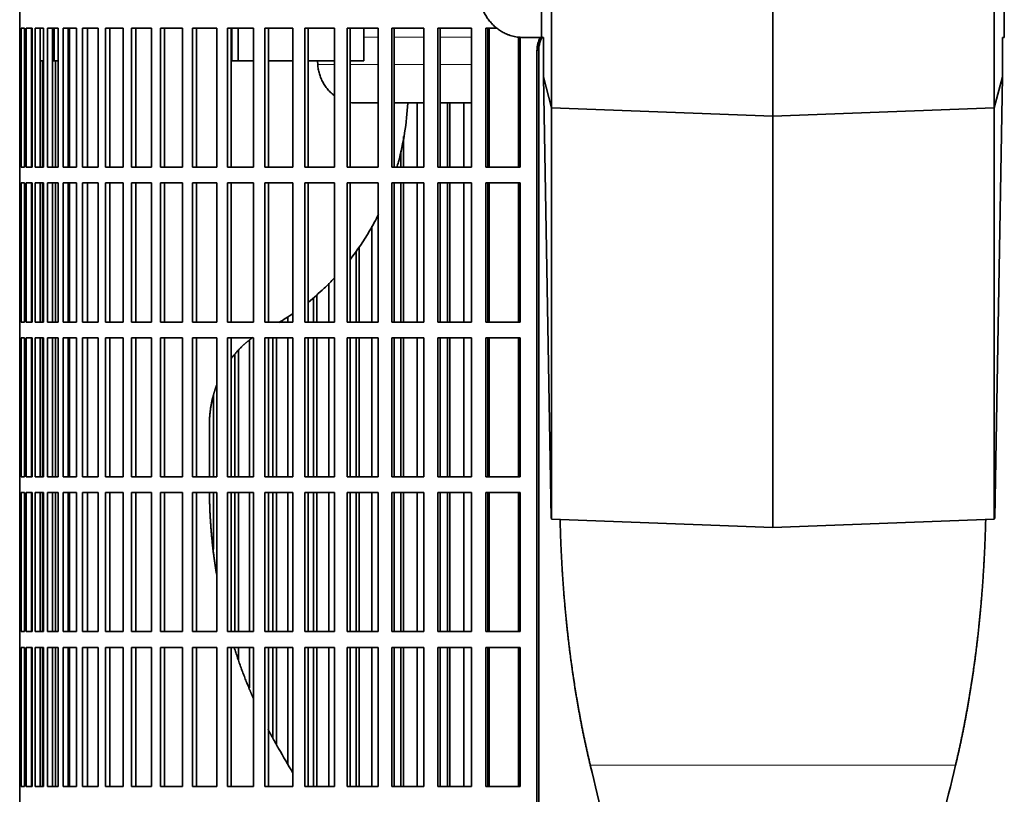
# Model space of a CAD drawing. Header units: millimetres. Extents: x 372 to 1264, y -1719 to 1600.
# Tile 13 of 26: x 379 to 566, y -80 to 68. Entities that reach past the tile are written whole.
import ezdxf

# ---------------------------------------------------------------- set-up
doc = ezdxf.new("R2010")
doc.units = ezdxf.units.MM
for name, color, linetype in [('VSI344-454_FILTR', 7, 'Continuous'), ('VSI344-454_SUPPO', 7, 'Continuous'), ('VSI344-454_TERMI', 7, 'Continuous')]:
    doc.layers.add(name, color=color, linetype=linetype)

# ---------------------------------------------------------------- blocks, each defined once
blk = doc.blocks.new('SE')
at = {"layer": 'VSI344-454_FILTR', "color": 7, "linetype": 'Continuous', "lineweight": 35}
for p, q in [((378.54, 82.14), (378.54, 66.39)), ((378.54, 66.39), (378.67, 66.39)), ((378.55, 39.89), (378.55, 66.39)), ((378.67, 39.89), (378.67, 66.39)), ((378.83, 66.39), (379.44, 66.39)), ((378.83, 39.89), (378.83, 66.39)), ((379.44, 39.89), (379.44, 66.39)), ((379.8, 66.39), (380.9, 66.39)), ((379.8, 39.89), (379.8, 66.39)), ((380.79, 39.89), (380.79, 66.39)), ((380.9, 39.89), (380.9, 66.39)), ((381.47, 66.39), (383.06, 66.39)), ((381.47, 39.89), (381.47, 66.39)), ((382.45, 39.89), (382.45, 66.39)), ((383.06, 39.89), (383.06, 66.39)), ((383.83, 66.39), (385.88, 66.39)), ((383.83, 39.89), (383.83, 66.39)), ((384.78, 39.89), (384.78, 66.39)), ((385.88, 39.89), (385.88, 66.39)), ((386.85, 66.39), (389.38, 66.39)), ((386.85, 39.89), (386.85, 66.39)), ((387.79, 39.89), (387.79, 66.39)), ((389.38, 39.89), (389.38, 66.39)), ((390.54, 66.39), (393.51, 66.39)), ((390.54, 39.89), (390.54, 66.39)), ((391.45, 39.89), (391.45, 66.39)), ((393.51, 39.89), (393.51, 66.39)), ((394.87, 66.39), (398.28, 66.39)), ((394.87, 39.89), (394.87, 66.39)), ((395.74, 39.89), (395.74, 66.39)), ((398.28, 39.89), (398.28, 66.39)), ((399.82, 66.39), (403.65, 66.39)), ((399.82, 39.89), (399.82, 66.39)), ((400.65, 39.89), (400.65, 66.39)), ((403.65, 39.89), (403.65, 66.39)), ((405.36, 66.39), (409.59, 66.39)), ((405.36, 39.89), (405.36, 66.39)), ((406.16, 39.89), (406.16, 66.39)), ((409.59, 39.89), (409.59, 66.39)), ((411.47, 66.39), (416.08, 66.39)), ((411.47, 39.89), (411.47, 66.39)), ((412.22, 39.89), (412.22, 66.39)), ((416.08, 39.89), (416.08, 66.39)), ((418.12, 66.39), (423.09, 66.39)), ((418.12, 39.89), (418.12, 66.39)), ((418.82, 39.89), (418.82, 66.39)), ((423.09, 39.89), (423.09, 66.39)), ((425.27, 66.39), (430.58, 66.39)), ((425.27, 39.89), (425.27, 66.39)), ((425.93, 39.89), (425.93, 66.39)), ((430.58, 39.89), (430.58, 66.39)), ((432.9, 66.39), (438.52, 66.39)), ((432.9, 39.89), (432.9, 66.39)), ((433.5, 39.89), (433.5, 66.39)), ((438.52, 39.89), (438.52, 66.39)), ((440.96, 66.39), (446.86, 66.39)), ((440.96, 39.89), (440.96, 66.39)), ((441.51, 39.89), (441.51, 66.39)), ((446.86, 39.89), (446.86, 66.39)), ((449.42, 66.39), (455.57, 66.39)), ((449.42, 39.89), (449.42, 66.39)), ((449.9, 39.89), (449.9, 66.39)), ((455.57, 39.89), (455.57, 66.39)), ((458.23, 66.39), (464.6, 66.39)), ((458.23, 39.89), (458.23, 66.39)), ((458.65, 39.89), (458.65, 66.39)), ((464.6, 39.89), (464.6, 66.39)), ((467.35, 66.39), (469.48, 66.39)), ((467.35, 39.89), (467.35, 66.39)), ((467.71, 39.89), (467.71, 66.39)), ((473.92, 39.89), (473.92, 64.69)), ((477.1, -208.86), (477.1, 62.14)), ((477.42, -208.86), (477.42, 62.14)), ((382.88, 39.89), (382.88, 60.14)), ((385.35, 39.89), (385.35, 60.14)), ((454.24, 39.89), (454.24, 52.14)), ((460.05, 39.89), (460.05, 52.14)), ((460.5, 39.89), (460.5, 52.14)), ((463.14, 39.89), (463.14, 52.14)), ((451.69, 39.89), (451.69, 45.77)), ((451.17, 39.89), (451.17, 43.01)), ((378.54, 39.89), (378.67, 39.89)), ((378.54, 39.89), (378.54, 36.89)), ((378.83, 39.89), (379.44, 39.89)), ((379.8, 39.89), (380.9, 39.89)), ((381.47, 39.89), (383.06, 39.89)), ((383.83, 39.89), (385.88, 39.89)), ((386.85, 39.89), (389.38, 39.89)), ((390.54, 39.89), (393.51, 39.89)), ((394.87, 39.89), (398.28, 39.89)), ((399.82, 39.89), (403.65, 39.89)), ((405.36, 39.89), (409.59, 39.89)), ((411.47, 39.89), (416.08, 39.89)), ((418.12, 39.89), (423.09, 39.89)), ((425.27, 39.89), (430.58, 39.89)), ((432.9, 39.89), (438.52, 39.89)), ((440.96, 39.89), (446.86, 39.89)), ((449.42, 39.89), (455.57, 39.89)), ((458.23, 39.89), (464.6, 39.89)), ((467.35, 39.89), (473.92, 39.89)), ((378.54, 36.89), (378.67, 36.89)), ((378.55, 10.39), (378.55, 36.89)), ((378.67, 10.39), (378.67, 36.89)), ((378.83, 36.89), (379.44, 36.89)), ((378.83, 10.39), (378.83, 36.89)), ((379.44, 10.39), (379.44, 36.89)), ((379.8, 36.89), (380.9, 36.89)), ((379.8, 10.39), (379.8, 36.89)), ((380.79, 10.39), (380.79, 36.89)), ((380.9, 10.39), (380.9, 36.89)), ((381.47, 36.89), (383.06, 36.89)), ((381.47, 10.39), (381.47, 36.89)), ((382.45, 10.39), (382.45, 36.89)), ((382.88, 10.39), (382.88, 36.89)), ((383.06, 10.39), (383.06, 36.89)), ((383.83, 36.89), (385.88, 36.89)), ((383.83, 10.39), (383.83, 36.89)), ((384.78, 10.39), (384.78, 36.89)), ((385.35, 10.39), (385.35, 36.89)), ((385.88, 10.39), (385.88, 36.89)), ((386.85, 36.89), (389.38, 36.89)), ((386.85, 10.39), (386.85, 36.89)), ((387.79, 10.39), (387.79, 36.89)), ((389.38, 10.39), (389.38, 36.89)), ((390.54, 36.89), (393.51, 36.89)), ((390.54, 10.39), (390.54, 36.89)), ((391.45, 10.39), (391.45, 36.89)), ((393.51, 10.39), (393.51, 36.89)), ((394.87, 36.89), (398.28, 36.89)), ((394.87, 10.39), (394.87, 36.89)), ((395.74, 10.39), (395.74, 36.89)), ((398.28, 10.39), (398.28, 36.89)), ((399.82, 36.89), (403.65, 36.89)), ((399.82, 10.39), (399.82, 36.89)), ((400.65, 10.39), (400.65, 36.89)), ((403.65, 10.39), (403.65, 36.89)), ((405.36, 36.89), (409.59, 36.89)), ((405.36, 10.39), (405.36, 36.89)), ((406.16, 10.39), (406.16, 36.89)), ((409.59, 10.39), (409.59, 36.89)), ((411.47, 36.89), (416.08, 36.89)), ((411.47, 10.39), (411.47, 36.89)), ((412.22, 10.39), (412.22, 36.89)), ((416.08, 10.39), (416.08, 36.89)), ((418.12, 36.89), (423.09, 36.89)), ((418.12, 10.39), (418.12, 36.89)), ((418.82, 10.39), (418.82, 36.89)), ((423.09, 10.39), (423.09, 36.89)), ((425.27, 36.89), (430.58, 36.89)), ((425.27, 10.39), (425.27, 36.89)), ((425.93, 10.39), (425.93, 36.89)), ((430.58, 10.39), (430.58, 36.89)), ((432.9, 36.89), (438.52, 36.89)), ((432.9, 10.39), (432.9, 36.89)), ((433.5, 10.39), (433.5, 36.89)), ((438.52, 10.39), (438.52, 36.89)), ((440.96, 36.89), (446.86, 36.89)), ((440.96, 10.39), (440.96, 36.89)), ((441.51, 10.39), (441.51, 36.89)), ((446.86, 10.39), (446.86, 36.89)), ((449.42, 36.89), (455.57, 36.89)), ((449.42, 10.39), (449.42, 36.89)), ((449.9, 10.39), (449.9, 36.89)), ((451.17, 10.39), (451.17, 36.89)), ((451.69, 10.39), (451.69, 36.89)), ((454.24, 10.39), (454.24, 36.89)), ((455.57, 10.39), (455.57, 36.89)), ((458.23, 36.89), (464.6, 36.89)), ((458.23, 10.39), (458.23, 36.89)), ((458.65, 10.39), (458.65, 36.89)), ((460.05, 10.39), (460.05, 36.89)), ((460.5, 10.39), (460.5, 36.89)), ((463.14, 10.39), (463.14, 36.89)), ((464.6, 10.39), (464.6, 36.89)), ((467.35, 36.89), (473.92, 36.89)), ((467.35, 10.39), (467.35, 36.89)), ((467.71, 10.39), (467.71, 36.89)), ((473.92, 10.39), (473.92, 36.89)), ((445.66, 10.39), (445.66, 28.64)), ((443.22, 10.39), (443.22, 24.76)), ((442.64, 10.39), (442.64, 23.89)), ((437.45, 10.39), (437.45, 17.81)), ((434.5, 10.39), (434.5, 15.01)), ((435.13, 10.39), (435.13, 15.57)), ((429.66, 10.39), (429.66, 11.44)), ((378.54, 10.39), (378.67, 10.39)), ((378.54, 10.39), (378.54, 7.39)), ((378.83, 10.39), (379.44, 10.39)), ((379.8, 10.39), (380.9, 10.39)), ((381.47, 10.39), (383.06, 10.39)), ((383.83, 10.39), (385.88, 10.39)), ((386.85, 10.39), (389.38, 10.39)), ((390.54, 10.39), (393.51, 10.39)), ((394.87, 10.39), (398.28, 10.39)), ((399.82, 10.39), (403.65, 10.39)), ((405.36, 10.39), (409.59, 10.39)), ((411.47, 10.39), (416.08, 10.39)), ((418.12, 10.39), (423.09, 10.39)), ((425.27, 10.39), (430.58, 10.39)), ((432.9, 10.39), (438.52, 10.39)), ((440.96, 10.39), (446.86, 10.39)), ((449.42, 10.39), (455.57, 10.39)), ((458.23, 10.39), (464.6, 10.39)), ((467.35, 10.39), (473.92, 10.39)), ((378.54, 7.39), (378.67, 7.39)), ((378.55, -19.11), (378.55, 7.39)), ((378.67, -19.11), (378.67, 7.39)), ((378.83, 7.39), (379.44, 7.39)), ((378.83, -19.11), (378.83, 7.39)), ((379.44, -19.11), (379.44, 7.39)), ((379.8, 7.39), (380.9, 7.39)), ((379.8, -19.11), (379.8, 7.39)), ((380.79, -19.11), (380.79, 7.39)), ((380.9, -19.11), (380.9, 7.39)), ((381.47, 7.39), (383.06, 7.39)), ((381.47, -19.11), (381.47, 7.39)), ((382.45, -19.11), (382.45, 7.39)), ((382.88, -19.11), (382.88, 7.39)), ((383.06, -19.11), (383.06, 7.39)), ((383.83, 7.39), (385.88, 7.39)), ((383.83, -19.11), (383.83, 7.39)), ((384.78, -19.11), (384.78, 7.39)), ((385.35, -19.11), (385.35, 7.39)), ((385.88, -19.11), (385.88, 7.39)), ((386.85, 7.39), (389.38, 7.39)), ((386.85, -19.11), (386.85, 7.39)), ((387.79, -19.11), (387.79, 7.39)), ((389.38, -19.11), (389.38, 7.39)), ((390.54, 7.39), (393.51, 7.39)), ((390.54, -19.11), (390.54, 7.39)), ((391.45, -19.11), (391.45, 7.39)), ((393.51, -19.11), (393.51, 7.39)), ((394.87, 7.39), (398.28, 7.39)), ((394.87, -19.11), (394.87, 7.39)), ((395.74, -19.11), (395.74, 7.39)), ((398.28, -19.11), (398.28, 7.39)), ((399.82, 7.39), (403.65, 7.39)), ((399.82, -19.11), (399.82, 7.39)), ((400.65, -19.11), (400.65, 7.39)), ((403.65, -19.11), (403.65, 7.39)), ((405.36, 7.39), (409.59, 7.39)), ((405.36, -19.11), (405.36, 7.39)), ((406.16, -19.11), (406.16, 7.39)), ((409.59, -19.11), (409.59, 7.39)), ((411.47, 7.39), (416.08, 7.39)), ((411.47, -19.11), (411.47, 7.39)), ((412.22, -19.11), (412.22, 7.39)), ((416.08, -19.11), (416.08, 7.39)), ((418.12, 7.39), (423.09, 7.39)), ((418.12, -19.11), (418.12, 7.39)), ((418.82, -19.11), (418.82, 7.39)), ((422.32, -19.11), (422.32, 6.92)), ((423.09, -19.11), (423.09, 7.39)), ((425.27, 7.39), (430.58, 7.39)), ((425.27, -19.11), (425.27, 7.39)), ((425.93, -19.11), (425.93, 7.39)), ((426.78, -19.11), (426.78, 7.39)), ((427.46, -19.11), (427.46, 7.39)), ((429.66, -19.11), (429.66, 7.39)), ((430.58, -19.11), (430.58, 7.39)), ((432.9, 7.39), (438.52, 7.39)), ((432.9, -19.11), (432.9, 7.39)), ((433.5, -19.11), (433.5, 7.39)), ((434.5, -19.11), (434.5, 7.39)), ((435.13, -19.11), (435.13, 7.39)), ((437.45, -19.11), (437.45, 7.39)), ((438.52, -19.11), (438.52, 7.39)), ((440.96, 7.39), (446.86, 7.39)), ((440.96, -19.11), (440.96, 7.39)), ((441.51, -19.11), (441.51, 7.39)), ((442.64, -19.11), (442.64, 7.39)), ((443.22, -19.11), (443.22, 7.39)), ((445.66, -19.11), (445.66, 7.39)), ((446.86, -19.11), (446.86, 7.39)), ((449.42, 7.39), (455.57, 7.39)), ((449.42, -19.11), (449.42, 7.39)), ((449.9, -19.11), (449.9, 7.39)), ((451.17, -19.11), (451.17, 7.39)), ((451.69, -19.11), (451.69, 7.39)), ((454.24, -19.11), (454.24, 7.39)), ((455.57, -19.11), (455.57, 7.39)), ((458.23, 7.39), (464.6, 7.39)), ((458.23, -19.11), (458.23, 7.39)), ((458.65, -19.11), (458.65, 7.39)), ((460.05, -19.11), (460.05, 7.39)), ((460.5, -19.11), (460.5, 7.39)), ((463.14, -19.11), (463.14, 7.39)), ((464.6, -19.11), (464.6, 7.39)), ((467.35, 7.39), (473.92, 7.39)), ((467.35, -19.11), (467.35, 7.39)), ((467.71, -19.11), (467.71, 7.39)), ((473.92, -19.11), (473.92, 7.39)), ((419.53, -19.11), (419.53, 4.23)), ((420.26, -19.11), (420.26, 5.03)), ((415.46, -19.11), (415.46, -3.52)), ((378.54, -19.11), (378.67, -19.11)), ((378.54, -19.11), (378.54, -22.11)), ((378.83, -19.11), (379.44, -19.11)), ((379.8, -19.11), (380.9, -19.11)), ((381.47, -19.11), (383.06, -19.11)), ((383.83, -19.11), (385.88, -19.11)), ((386.85, -19.11), (389.38, -19.11)), ((390.54, -19.11), (393.51, -19.11)), ((394.87, -19.11), (398.28, -19.11)), ((399.82, -19.11), (403.65, -19.11)), ((405.36, -19.11), (409.59, -19.11)), ((411.47, -19.11), (416.08, -19.11)), ((418.12, -19.11), (423.09, -19.11)), ((425.27, -19.11), (430.58, -19.11)), ((432.9, -19.11), (438.52, -19.11)), ((440.96, -19.11), (446.86, -19.11)), ((449.42, -19.11), (455.57, -19.11)), ((458.23, -19.11), (464.6, -19.11)), ((467.35, -19.11), (473.92, -19.11)), ((378.54, -22.11), (378.67, -22.11)), ((378.55, -48.61), (378.55, -22.11)), ((378.67, -48.61), (378.67, -22.11)), ((378.83, -22.11), (379.44, -22.11)), ((378.83, -48.61), (378.83, -22.11)), ((379.44, -48.61), (379.44, -22.11)), ((379.8, -22.11), (380.9, -22.11)), ((379.8, -48.61), (379.8, -22.11)), ((380.79, -48.61), (380.79, -22.11)), ((380.9, -48.61), (380.9, -22.11)), ((381.47, -22.11), (383.06, -22.11)), ((381.47, -48.61), (381.47, -22.11)), ((382.45, -48.61), (382.45, -22.11)), ((382.88, -48.61), (382.88, -22.11)), ((383.06, -48.61), (383.06, -22.11)), ((383.83, -22.11), (385.88, -22.11)), ((383.83, -48.61), (383.83, -22.11)), ((384.78, -48.61), (384.78, -22.11)), ((385.35, -48.61), (385.35, -22.11)), ((385.88, -48.61), (385.88, -22.11)), ((386.85, -22.11), (389.38, -22.11)), ((386.85, -48.61), (386.85, -22.11)), ((387.79, -48.61), (387.79, -22.11)), ((389.38, -48.61), (389.38, -22.11)), ((390.54, -22.11), (393.51, -22.11)), ((390.54, -48.61), (390.54, -22.11)), ((391.45, -48.61), (391.45, -22.11)), ((393.51, -48.61), (393.51, -22.11)), ((394.87, -22.11), (398.28, -22.11)), ((394.87, -48.61), (394.87, -22.11)), ((395.74, -48.61), (395.74, -22.11)), ((398.28, -48.61), (398.28, -22.11)), ((399.82, -22.11), (403.65, -22.11)), ((399.82, -48.61), (399.82, -22.11)), ((400.65, -48.61), (400.65, -22.11)), ((403.65, -48.61), (403.65, -22.11)), ((405.36, -22.11), (409.59, -22.11)), ((405.36, -48.61), (405.36, -22.11)), ((406.16, -48.61), (406.16, -22.11)), ((409.59, -48.61), (409.59, -22.11)), ((411.47, -22.11), (416.08, -22.11)), ((411.47, -48.61), (411.47, -22.11)), ((412.22, -48.61), (412.22, -22.11)), ((415.46, -32.88), (415.46, -22.11)), ((416.08, -48.61), (416.08, -22.11)), ((418.12, -22.11), (423.09, -22.11)), ((418.12, -48.61), (418.12, -22.11)), ((418.82, -48.61), (418.82, -22.11)), ((419.53, -48.61), (419.53, -22.11)), ((420.26, -48.61), (420.26, -22.11)), ((422.32, -48.61), (422.32, -22.11)), ((423.09, -48.61), (423.09, -22.11)), ((425.27, -22.11), (430.58, -22.11)), ((425.27, -48.61), (425.27, -22.11)), ((425.93, -48.61), (425.93, -22.11)), ((426.78, -48.61), (426.78, -22.11)), ((427.46, -48.61), (427.46, -22.11)), ((429.66, -48.61), (429.66, -22.11)), ((430.58, -48.61), (430.58, -22.11)), ((432.9, -22.11), (438.52, -22.11)), ((432.9, -48.61), (432.9, -22.11)), ((433.5, -48.61), (433.5, -22.11)), ((434.5, -48.61), (434.5, -22.11)), ((435.13, -48.61), (435.13, -22.11)), ((437.45, -48.61), (437.45, -22.11)), ((438.52, -48.61), (438.52, -22.11)), ((440.96, -22.11), (446.86, -22.11)), ((440.96, -48.61), (440.96, -22.11)), ((441.51, -48.61), (441.51, -22.11)), ((442.64, -48.61), (442.64, -22.11)), ((443.22, -48.61), (443.22, -22.11)), ((445.66, -48.61), (445.66, -22.11)), ((446.86, -48.61), (446.86, -22.11)), ((449.42, -22.11), (455.57, -22.11)), ((449.42, -48.61), (449.42, -22.11)), ((449.9, -48.61), (449.9, -22.11)), ((451.17, -48.61), (451.17, -22.11)), ((451.69, -48.61), (451.69, -22.11)), ((454.24, -48.61), (454.24, -22.11)), ((455.57, -48.61), (455.57, -22.11)), ((458.23, -22.11), (464.6, -22.11)), ((458.23, -48.61), (458.23, -22.11)), ((458.65, -48.61), (458.65, -22.11)), ((460.05, -48.61), (460.05, -22.11)), ((460.5, -48.61), (460.5, -22.11)), ((463.14, -48.61), (463.14, -22.11)), ((464.6, -48.61), (464.6, -22.11)), ((467.35, -22.11), (473.92, -22.11)), ((467.35, -48.61), (467.35, -22.11)), ((467.71, -48.61), (467.71, -22.11)), ((473.92, -48.61), (473.92, -22.11)), ((378.54, -48.61), (378.67, -48.61)), ((378.54, -48.61), (378.54, -51.61)), ((378.83, -48.61), (379.44, -48.61)), ((379.8, -48.61), (380.9, -48.61)), ((381.47, -48.61), (383.06, -48.61)), ((383.83, -48.61), (385.88, -48.61)), ((386.85, -48.61), (389.38, -48.61)), ((390.54, -48.61), (393.51, -48.61)), ((394.87, -48.61), (398.28, -48.61)), ((399.82, -48.61), (403.65, -48.61)), ((405.36, -48.61), (409.59, -48.61)), ((411.47, -48.61), (416.08, -48.61)), ((418.12, -48.61), (423.09, -48.61)), ((425.27, -48.61), (430.58, -48.61)), ((432.9, -48.61), (438.52, -48.61)), ((440.96, -48.61), (446.86, -48.61)), ((449.42, -48.61), (455.57, -48.61)), ((458.23, -48.61), (464.6, -48.61)), ((467.35, -48.61), (473.92, -48.61)), ((378.54, -51.61), (378.67, -51.61)), ((378.55, -78.11), (378.55, -51.61)), ((378.67, -78.11), (378.67, -51.61)), ((378.83, -51.61), (379.44, -51.61)), ((378.83, -78.11), (378.83, -51.61)), ((379.44, -78.11), (379.44, -51.61)), ((379.8, -51.61), (380.9, -51.61)), ((379.8, -78.11), (379.8, -51.61)), ((380.79, -78.11), (380.79, -51.61)), ((380.9, -78.11), (380.9, -51.61)), ((381.47, -51.61), (383.06, -51.61)), ((381.47, -78.11), (381.47, -51.61)), ((382.45, -78.11), (382.45, -51.61)), ((382.88, -78.11), (382.88, -51.61)), ((383.06, -78.11), (383.06, -51.61)), ((383.83, -51.61), (385.88, -51.61)), ((383.83, -78.11), (383.83, -51.61)), ((384.78, -78.11), (384.78, -51.61)), ((385.35, -78.11), (385.35, -51.61)), ((385.88, -78.11), (385.88, -51.61)), ((386.85, -51.61), (389.38, -51.61)), ((386.85, -78.11), (386.85, -51.61)), ((387.79, -78.11), (387.79, -51.61)), ((389.38, -78.11), (389.38, -51.61)), ((390.54, -51.61), (393.51, -51.61)), ((390.54, -78.11), (390.54, -51.61)), ((391.45, -78.11), (391.45, -51.61)), ((393.51, -78.11), (393.51, -51.61)), ((394.87, -51.61), (398.28, -51.61)), ((394.87, -78.11), (394.87, -51.61)), ((395.74, -78.11), (395.74, -51.61)), ((398.28, -78.11), (398.28, -51.61)), ((399.82, -51.61), (403.65, -51.61)), ((399.82, -78.11), (399.82, -51.61)), ((400.65, -78.11), (400.65, -51.61)), ((403.65, -78.11), (403.65, -51.61)), ((405.36, -51.61), (409.59, -51.61)), ((405.36, -78.11), (405.36, -51.61)), ((406.16, -78.11), (406.16, -51.61)), ((409.59, -78.11), (409.59, -51.61)), ((411.47, -51.61), (416.08, -51.61)), ((411.47, -78.11), (411.47, -51.61)), ((412.22, -78.11), (412.22, -51.61)), ((416.08, -78.11), (416.08, -51.61)), ((418.12, -51.61), (423.09, -51.61)), ((418.12, -78.11), (418.12, -51.61)), ((418.82, -78.11), (418.82, -51.61)), ((420.26, -54.05), (420.26, -51.61)), ((422.32, -59.35), (422.32, -51.61)), ((423.09, -78.11), (423.09, -51.61)), ((425.27, -51.61), (430.58, -51.61)), ((425.27, -78.11), (425.27, -51.61)), ((425.93, -78.11), (425.93, -51.61)), ((426.78, -68.76), (426.78, -51.61)), ((427.46, -70.07), (427.46, -51.61)), ((429.66, -73.96), (429.66, -51.61)), ((430.58, -78.11), (430.58, -51.61)), ((432.9, -51.61), (438.52, -51.61)), ((432.9, -78.11), (432.9, -51.61)), ((433.5, -78.11), (433.5, -51.61)), ((434.5, -78.11), (434.5, -51.61)), ((435.13, -78.11), (435.13, -51.61)), ((437.45, -78.11), (437.45, -51.61)), ((438.52, -78.11), (438.52, -51.61)), ((440.96, -51.61), (446.86, -51.61)), ((440.96, -78.11), (440.96, -51.61)), ((441.51, -78.11), (441.51, -51.61)), ((442.64, -78.11), (442.64, -51.61)), ((443.22, -78.11), (443.22, -51.61)), ((445.66, -78.11), (445.66, -51.61)), ((446.86, -78.11), (446.86, -51.61)), ((449.42, -51.61), (455.57, -51.61)), ((449.42, -78.11), (449.42, -51.61)), ((449.9, -78.11), (449.9, -51.61)), ((451.17, -78.11), (451.17, -51.61)), ((451.69, -78.11), (451.69, -51.61)), ((454.24, -78.11), (454.24, -51.61)), ((455.57, -78.11), (455.57, -51.61)), ((458.23, -51.61), (464.6, -51.61)), ((458.23, -78.11), (458.23, -51.61)), ((458.65, -78.11), (458.65, -51.61)), ((460.05, -78.11), (460.05, -51.61)), ((460.5, -78.11), (460.5, -51.61)), ((463.14, -78.11), (463.14, -51.61)), ((464.6, -78.11), (464.6, -51.61)), ((467.35, -51.61), (473.92, -51.61)), ((467.35, -78.11), (467.35, -51.61)), ((467.71, -78.11), (467.71, -51.61)), ((473.92, -78.11), (473.92, -51.61)), ((378.54, -78.11), (378.67, -78.11)), ((378.54, -78.11), (378.54, -81.11)), ((378.83, -78.11), (379.44, -78.11)), ((379.8, -78.11), (380.9, -78.11)), ((381.47, -78.11), (383.06, -78.11)), ((383.83, -78.11), (385.88, -78.11)), ((386.85, -78.11), (389.38, -78.11)), ((390.54, -78.11), (393.51, -78.11)), ((394.87, -78.11), (398.28, -78.11)), ((399.82, -78.11), (403.65, -78.11)), ((405.36, -78.11), (409.59, -78.11)), ((411.47, -78.11), (416.08, -78.11)), ((418.12, -78.11), (423.09, -78.11)), ((425.27, -78.11), (430.58, -78.11)), ((432.9, -78.11), (438.52, -78.11)), ((440.96, -78.11), (446.86, -78.11)), ((449.42, -78.11), (455.57, -78.11)), ((458.23, -78.11), (464.6, -78.11)), ((467.35, -78.11), (473.92, -78.11))]:
    blk.add_line(p, q, dxfattribs=at)
at = {"layer": 'VSI344-454_FILTR', "color": 4, "linetype": 'Continuous', "lineweight": 9}
blk.add_line((477.1, 62.14), (477.42, 62.14), dxfattribs=at)
at = {"layer": 'VSI344-454_FILTR', "color": 7, "linetype": 'Continuous', "lineweight": 35}
for points, knots in [([(477.1, 62.14), (477.11, 62.21), (477.11, 62.35), (477.12, 62.57), (477.14, 62.79), (477.17, 63), (477.22, 63.22), (477.26, 63.43), (477.32, 63.64), (477.39, 63.84), (477.52, 64.2), (477.65, 64.48), (477.77, 64.68)], [0, 0, 0, 0, 0.027983, 0.0557899, 0.0834734, 0.1110867, 0.1386835, 0.1663177, 0.1940428, 0.2219119, 0.2499772, 0.3401037, 0.3401037, 0.3401037, 0.3401037]), ([(478.14, 64.78), (478, 64.55), (477.82, 64.18), (477.65, 63.68), (477.54, 63.3), (477.47, 62.92), (477.43, 62.53), (477.42, 62.27), (477.42, 62.14)], [0.6449979, 0.6449979, 0.6449979, 0.6449979, 0.7500173, 0.8003848, 0.8502554, 0.8999393, 0.9497504, 1, 1, 1, 1])]:
    blk.add_open_spline(points, degree=3, knots=knots, dxfattribs=at)
at = {"layer": 'VSI344-454_SUPPO', "color": 7, "linetype": 'Continuous', "lineweight": 35}
for p, q in [((385.14, 60.14), (385.14, 66.39)), ((388.04, 39.89), (388.04, 66.39)), ((418.98, 60.14), (418.98, 66.39)), ((420.18, 60.14), (420.18, 66.39)), ((444.09, 60.14), (444.09, 66.39)), ((467.97, 39.89), (467.97, 66.39)), ((473.57, 39.89), (473.57, 64.73)), ((380.79, 60.14), (380.9, 60.14)), ((382.45, 60.14), (383.06, 60.14)), ((384.78, 60.14), (385.14, 60.14)), ((385.14, 60.14), (385.88, 60.14)), ((387.79, 60.14), (388.04, 60.14)), ((418.98, 60.14), (420.18, 60.14)), ((420.18, 60.14), (423.09, 60.14)), ((425.93, 60.14), (430.58, 60.14)), ((433.5, 60.14), (438.52, 60.14)), ((435.32, 59.44), (435.27, 60.14)), ((441.51, 60.14), (444.09, 60.14)), ((442.69, 52.14), (446.86, 52.14)), ((449.9, 52.14), (455.57, 52.14)), ((458.65, 52.14), (464.6, 52.14)), ((467.71, 52.14), (467.97, 52.14)), ((388.04, 10.39), (388.04, 36.89)), ((467.97, 10.39), (467.97, 36.89)), ((473.57, 10.39), (473.57, 36.89)), ((388.04, -19.11), (388.04, 7.39)), ((467.97, -19.11), (467.97, 7.39)), ((473.57, -19.11), (473.57, 7.39)), ((414.68, -19.11), (414.68, -9.22)), ((388.04, -48.61), (388.04, -22.11)), ((467.97, -48.61), (467.97, -22.11)), ((473.57, -48.61), (473.57, -22.11)), ((388.04, -78.11), (388.04, -51.61)), ((467.97, -78.11), (467.97, -51.61)), ((473.57, -78.11), (473.57, -51.61))]:
    blk.add_line(p, q, dxfattribs=at)
at = {"layer": 'VSI344-454_SUPPO', "color": 4, "linetype": 'Continuous', "lineweight": 9}
for p, q in [((446.86, 64.66), (444.09, 64.66)), ((455.57, 64.66), (449.9, 64.66)), ((464.6, 64.66), (458.65, 64.66)), ((467.97, 64.66), (467.71, 64.66)), ((435.32, 59.44), (438.52, 59.44)), ((441.51, 59.44), (446.86, 59.44)), ((449.9, 59.44), (455.57, 59.44)), ((458.65, 59.44), (464.6, 59.44)), ((467.71, 59.44), (467.97, 59.44)), ((487.25, -74.06), (556.84, -74.06))]:
    blk.add_line(p, q, dxfattribs=at)
at = {"layer": 'VSI344-454_SUPPO', "color": 7, "linetype": 'Continuous', "lineweight": 35}
for points, degree, knots in [([(435.32, 59.44), (435.35, 59.15), (435.42, 58.57), (435.63, 57.7), (435.93, 56.86), (436.32, 56.03), (436.81, 55.25), (437.39, 54.53), (437.97, 53.96), (438.36, 53.65), (438.51, 53.53)], 3, [0, 0, 0, 0, 0.0417365, 0.0843208, 0.127753, 0.1720331, 0.2171609, 0.2631364, 0.3099596, 0.3384804, 0.3384804, 0.3384804, 0.3384804]), ([(452.48, 52.13), (452.28, 48.31), (451.68, 44.56), (450.6, 40.55), (450.5, 40.21), (450.4, 39.86)], 3, [0.0517388, 0.0517388, 0.0517388, 0.0517388, 0.25, 0.25, 0.2684606, 0.2684606, 0.2684606, 0.2684606]), ([(446.93, 30.95), (446.39, 29.87), (445.81, 28.8), (444.1, 25.89), (442.87, 24.07), (441.54, 22.36)], 3, [0.4358245, 0.4358245, 0.4358245, 0.4358245, 0.5, 0.5, 0.6155764, 0.6155764, 0.6155764, 0.6155764]), ([(438.53, 18.82), (437.88, 18.13), (437.22, 17.46), (435.57, 15.9), (434.57, 15.03), (433.54, 14.19)], 3, [0.6987897, 0.6987897, 0.6987897, 0.6987897, 0.75, 0.75, 0.8223069, 0.8223069, 0.8223069, 0.8223069]), ([(418.8, 3.37), (419.79, 4.69), (420.99, 5.83), (421.95, 6.74), (423, 7.49)], 2, [0.6005011, 0.6005011, 0.6005011, 0.75, 0.75, 0.871212, 0.871212, 0.871212]), ([(414.68, -9.22), (414.68, -6.36), (415.42, -3.64), (415.69, -2.63), (416.05, -1.67)], 2, [0, 0, 0, 0.25, 0.25, 0.3403799, 0.3403799, 0.3403799]), ([(416.05, -37.69), (415.76, -35.93), (415.53, -34.14), (414.75, -28.16), (414.69, -22.12)], 2, [0.6816481, 0.6816481, 0.6816481, 0.75, 0.75, 0.9800661, 0.9800661, 0.9800661]), ([(487.25, -74.06), (485.83, -68.12), (484.74, -61.75), (483.65, -55.35), (482.91, -48.63), (482.17, -41.92), (481.8, -34.98), (481.59, -31.13), (481.5, -27.25)], 2, [0, 0, 0, 0.25, 0.25, 0.5, 0.5, 0.75, 0.75, 0.8891852, 0.8891852, 0.8891852]), ([(562.59, -27.25), (562.49, -31.13), (562.29, -34.98), (561.91, -41.92), (561.18, -48.63), (560.44, -55.35), (559.35, -61.75), (558.26, -68.12), (556.84, -74.06)], 2, [0.1108193, 0.1108193, 0.1108193, 0.25, 0.25, 0.5, 0.5, 0.75, 0.75, 1, 1, 1]), ([(423.03, -61.27), (422.6, -60.29), (422.19, -59.3), (420.64, -55.53), (419.41, -51.65)], 2, [0.2087608, 0.2087608, 0.2087608, 0.25, 0.25, 0.4066844, 0.4066844, 0.4066844])]:
    blk.add_open_spline(points, degree=degree, knots=knots, dxfattribs=at)
for points, degree in [([(441.49, 52.24), (441.92, 52.17), (442.36, 52.13), (442.8, 52.14)], 3), ([(430.59, 12), (429.71, 11.41), (428.82, 10.84), (427.9, 10.3)], 3), ([(427.88, -70.88), (426.82, -69.05), (425.85, -67.17)], 2), ([(430.58, -75.56), (429.68, -74), (428.78, -72.44), (427.88, -70.88)], 3), ([(501.91, -135.16), (500.41, -128.91), (497.32, -116.06), (492.44, -95.7), (489.01, -81.39), (487.25, -74.06)], 3), ([(542.18, -135.16), (543.68, -128.91), (546.77, -116.06), (551.65, -95.7), (555.08, -81.39), (556.84, -74.06)], 3)]:
    blk.add_open_spline(points, degree=degree, dxfattribs=at)
at = {"layer": 'VSI344-454_TERMI', "color": 7, "linetype": 'Continuous', "lineweight": 35}
for p, q in [((477.96, 64.64), (477.96, 84.64)), ((479.86, 51.22), (479.86, 84.64)), ((522.04, 49.64), (522.04, 84.64)), ((564.22, 51.22), (564.22, 84.64)), ((566.13, 84.64), (566.13, 64.64)), ((474.45, 64.64), (477.96, 64.64)), ((477.96, 64.64), (478.32, 64.64)), ((478.32, 57.14), (478.32, 64.64)), ((565.77, 57.14), (565.77, 64.64)), ((566.13, 64.64), (565.77, 64.64)), ((478.32, 57.14), (479.86, 51.22)), ((479.79, -26.9), (478.32, 57.14)), ((564.22, 51.22), (565.77, 57.14)), ((564.3, -26.9), (565.77, 57.14)), ((479.86, 51.22), (522.04, 49.64)), ((479.86, 51.22), (479.86, -27.19)), ((522.04, 49.64), (564.22, 51.22)), ((564.22, 51.22), (564.22, -27.19)), ((522.04, 49.64), (522.04, -28.77)), ((479.86, -27.19), (479.79, -26.9)), ((522.04, -28.77), (479.86, -27.19)), ((564.22, -27.19), (522.04, -28.77)), ((564.3, -26.9), (564.22, -27.19))]:
    blk.add_line(p, q, dxfattribs=at)
blk.add_open_spline([(466.04, 73.64), (466.04, 73.54), (466.05, 73.34), (466.06, 73.04), (466.08, 72.75), (466.11, 72.46), (466.15, 72.16), (466.2, 71.88), (466.26, 71.59), (466.33, 71.3), (466.4, 71.02), (466.49, 70.74), (466.58, 70.46), (466.75, 70), (467.02, 69.38), (467.44, 68.62), (467.93, 67.9), (468.49, 67.25), (469.1, 66.65), (469.77, 66.12), (470.48, 65.67), (471.14, 65.34), (471.74, 65.1), (472.27, 64.93), (472.8, 64.8), (473.34, 64.7), (473.89, 64.65), (474.26, 64.64), (474.45, 64.64)], degree=3, knots=[0, 0, 0, 0, 0.021051, 0.042001, 0.062873, 0.08369, 0.104474, 0.125249, 0.146036, 0.166859, 0.18774, 0.208703, 0.229768, 0.250959, 0.313199, 0.375603, 0.438616, 0.501374, 0.564129, 0.627102, 0.689223, 0.75131, 0.793093, 0.834507, 0.875728, 0.916932, 0.958298, 1, 1, 1, 1], dxfattribs=at)

msp = doc.modelspace()

# ---------------------------------------------------------------- block references
msp.add_blockref('SE', (0, 0))

doc.saveas('drawing.dxf')
